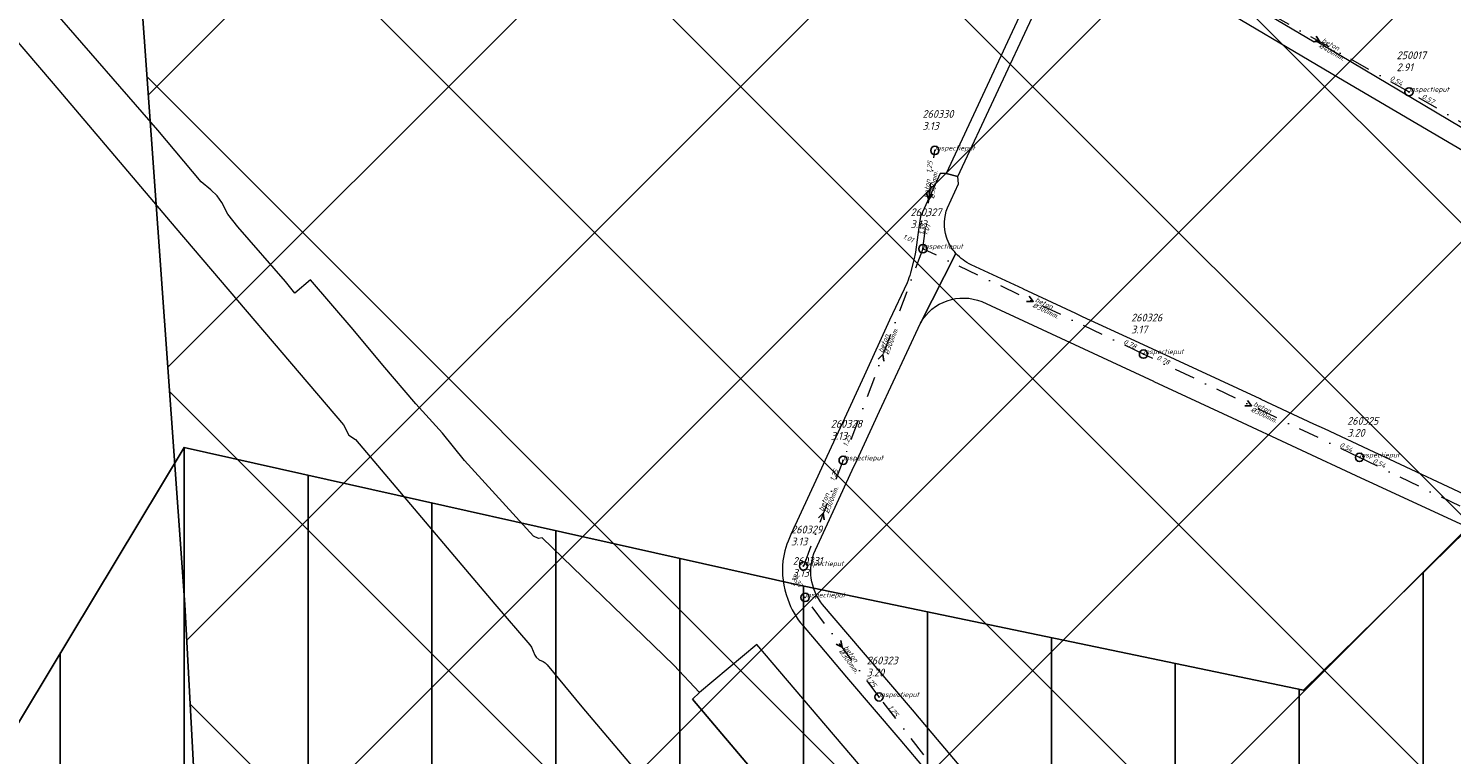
# Model space of a CAD drawing. Extents: x 148869 to 161638, y 453607 to 469810.
# Tile 150 of 256: x 151971 to 152316, y 463904 to 464079. Entities that reach past the tile are written whole.
import ezdxf

# ---------------------------------------------------------------- set-up
doc = ezdxf.new("R2010")
doc.units = 0
doc.header["$PDMODE"] = 32
doc.header["$PDSIZE"] = 2
doc.linetypes.add('RI-VWA', pattern=[11, 5, -3, 0, -3])
doc.layers.get('0').update_dxf_attribs({"linetype": 'CONTINUOUS'})
doc.layers.get('DEFPOINTS').update_dxf_attribs({"linetype": 'CONTINUOUS'})
for name, color, linetype in [('2023', 90, 'CONTINUOUS'), ('2023 hatch', 90, 'CONTINUOUS'), ('2024', 160, 'CONTINUOUS'), ('2024 hatch', 160, 'CONTINUOUS')]:
    doc.layers.add(name, color=color, linetype=linetype)
for name, color, linetype, lineweight in [('B-OI-RI-STROOMRICHTING-S', 252, 'CONTINUOUS', 25), ('B-OI-RI-VWA-BOB-T18', 34, 'CONTINUOUS', 18), ('B-OI-RI-VWA-DIAMETER-T18', 34, 'CONTINUOUS', 18), ('B-OI-RI-VWA-MATERIAAL-T18', 34, 'CONTINUOUS', 18), ('B-OI-RI-VWA_PUTDEKSELHOOGTE-T25', 34, 'CONTINUOUS', 25), ('B-OI-RI-VWA_PUTNUMMER-T25', 34, 'CONTINUOUS', 25), ('B-OI-RI-VWA_RIOOLPUT-S', 34, 'CONTINUOUS', 25), ('B-OI-RI-VWA_TRANSPORTLEIDING-G', 34, 'RI-VWA', 18), ('B-RO-VH-VERHARDING_ASFALT-GV', 251, 'CONTINUOUS', 18), ('B-RO-VH-VERHARDING_GESLOTEN-GV', 251, 'CONTINUOUS', 18), ('B-RO-VH-VERHARDING_HALFVERHARDING-GV', 251, 'CONTINUOUS', 18)]:
    doc.layers.add(name, color=color, linetype=linetype, lineweight=lineweight)
doc.styles.add('NLCS-ISO-M500-T18_CURSIEF', font='NLCS-ISO.ttf', dxfattribs={"oblique": 15, "height": 0.9})
doc.styles.add('NLCS-ISO-M750-T25_CURSIEF', font='NLCS-ISO.ttf', dxfattribs={"oblique": 15, "height": 1.875})

# ---------------------------------------------------------------- blocks, each defined once
blk = doc.blocks.new('ACMAP_ANN_TEMPLATE_vwa-diam')
at = {"color": 0, "linetype": 'ByBlock', "style": 'NLCS-ISO-M500-T18_CURSIEF', "oblique": 15}
blk.add_attdef('vwa-diam', (0.3, -1.3), '', height=1.2, dxfattribs=at)
blk = doc.blocks.new('ACMAP_ANN_TEMPLATE_vwa-materiaal')
at = {"color": 0, "linetype": 'ByBlock', "style": 'NLCS-ISO-M500-T18_CURSIEF', "oblique": 15}
blk.add_attdef('vwa-mat', (0.3, 0.2), '', height=1.2, dxfattribs=at)
blk = doc.blocks.new('ACMAP_ANN_TEMPLATE_vwa-nap-l')
at = {"color": 0, "linetype": 'ByBlock', "style": 'NLCS-ISO-M500-T18_CURSIEF', "oblique": 15}
blk.add_attdef('vwa-nap-l', (3.3, 0.2), '', height=1.2, dxfattribs=at)
blk = doc.blocks.new('ACMAP_ANN_TEMPLATE_vwa-nap-r')
at = {"color": 0, "linetype": 'ByBlock', "style": 'NLCS-ISO-M500-T18_CURSIEF', "oblique": 15}
blk.add_attdef('vwa-nap-r', (-5.6, 0.2), '', height=1.2, dxfattribs=at)
blk = doc.blocks.new('ACMAP_ANN_TEMPLATE_type knoop')
at = {"layer": 'DEFPOINTS', "style": 'NLCS-ISO-M500-T18_CURSIEF', "oblique": 15}
blk.add_attdef('type_knoop', (0, 0), '', height=1.2, dxfattribs=at)
blk = doc.blocks.new('ACMAP_ANN_TEMPLATE_vwa-puth')
at = {"color": 0, "linetype": 'ByBlock', "style": 'NLCS-ISO-M750-T25_CURSIEF', "oblique": 15}
blk.add_attdef('vwa-puth', (-3, 5), '', height=1.88, dxfattribs=at)
blk = doc.blocks.new('ACMAP_ANN_TEMPLATE_vwa-putnr')
at = {"color": 0, "linetype": 'ByBlock', "style": 'NLCS-ISO-M750-T25_CURSIEF', "oblique": 15}
blk.add_attdef('vaw-putnr', (-3, 7.9), '', height=1.88, dxfattribs=at)

msp = doc.modelspace()

# ---------------------------------------------------------------- hatches: boundary and pattern name
at = {"layer": '2023 hatch'}
h = msp.add_hatch(dxfattribs=at)
h.set_pattern_fill('L45L135', color=256, scale=49.98)
h.set_pattern_definition([(45, (0, 0), (-35.341197, 35.341197), []), (135, (0, 0), (-35.341197, -35.341197), [])])
h.paths.add_polyline_path([(155033.65, 463387.49), (154736.21, 463174.82), (154703.82, 463157.03), (154669.13, 463116.73), (154497.36, 463128.81), (154485.96, 463103.35), (154403, 462810.28), (154029.41, 462913.19), (153921.91, 462926.36), (153533.06, 462959.92), (153521.58, 463046.87), (153065.73, 463131.59), (152840.09, 463157.69), (152602.55, 463321.62), (152457.44, 463373.38), (152283.77, 463566.95), (152230.15, 463641.33), (152156.25, 463699.58), (152012.16, 463887.19), (152009.38, 463939.89), (151991.35, 464191.03), (152103.19, 464343.83), (152153.39, 464455.21), (152151.03, 464561.94), (152249.45, 464811.76), (152130.92, 465032.5), (152332.42, 465169.93), (152738.18, 465252.75), (152947.54, 465152.17), (153150.32, 465023.39), (153302.02, 464886.05), (153728.6, 464650.43), (153874.6, 464567.83), (153954.88, 464501.43), (153988.94, 464472.57), (154027.82, 464422.75), (154193.47, 464138.07), (154280.01, 463968.67), (154339.28, 463993.19), (154494.94, 463873.13), (154622.49, 463821.49), (154755.92, 463721.99), (154868.72, 463597.28)])
at = {"layer": '2024 hatch'}
h = msp.add_hatch(dxfattribs=at)
h.set_pattern_fill('ANSI31', color=256, scale=29.988, angle=45)
h.set_pattern_definition([(90, (0, 0), (-29.988, 0), [])])
h.paths.add_polyline_path([(153060.97, 462471.33), (152787.39, 462332.45), (152683.96, 462314.58), (152571.59, 462395.32), (152563.82, 462406.18), (152398.44, 462422.66), (152151.13, 462555.77), (152130.97, 462967.46), (151963.51, 463060.43), (151619.43, 463158.93), (151635.54, 463357.09), (152009.16, 463977.93), (152157.72, 463944.62), (152280.12, 463919.12), (152508.66, 464143.59), (152698.68, 463896.62), (152536.72, 463732.43), (152656.87, 463588.89), (152658.63, 463316.61), (152691.32, 463187.08), (152688.32, 463085.82), (152689.17, 463075.64), (152721.38, 462998.51), (152757.48, 462725.88), (152775.44, 462698.77), (152933.57, 462680.1)])

# ---------------------------------------------------------------- linework, layer by layer
at = {"layer": '2023', "flags": 128}
msp.add_lwpolyline([(153921.91, 462926.36), (153533.06, 462959.92), (153521.58, 463046.87), (153065.73, 463131.59), (152840.09, 463157.69), (152602.55, 463321.62), (152457.44, 463373.38), (152283.77, 463566.95), (152230.15, 463641.33), (152156.25, 463699.58), (152012.16, 463887.19), (152009.38, 463939.89), (151991.35, 464191.03), (152103.19, 464343.83), (152153.39, 464455.21), (152151.03, 464561.94), (152249.45, 464811.76), (152130.92, 465032.5), (152332.42, 465169.93), (152738.18, 465252.75), (152947.54, 465152.17), (153150.32, 465023.39), (153302.02, 464886.05), (153728.6, 464650.43)], dxfattribs=at)
at = {"layer": '2024', "flags": 128}
msp.add_lwpolyline([(151635.54, 463357.09), (152009.16, 463977.93), (152157.72, 463944.62), (152280.12, 463919.12), (152508.66, 464143.59), (152698.68, 463896.62), (152536.72, 463732.43), (152656.87, 463588.89), (152658.63, 463316.61), (152691.32, 463187.08), (152688.32, 463085.82), (152689.17, 463075.64), (152721.38, 462998.51), (152757.48, 462725.88)], dxfattribs=at)
at = {"layer": 'B-OI-RI-STROOMRICHTING-S', "color": 251}
for points in [[(152283.18, 464077.43), (152284.1, 464076.1), (152282.48, 464076.18)], [(152188.9, 464039.42), (152189.45, 464037.9), (152190.33, 464039.24)], [(152213.7, 464014.52), (152214.7, 464013.25), (152213.08, 464013.22)], [(152177.17, 463999.31), (152178.35, 464000.4), (152178.52, 463998.8)], [(152266.55, 463989.27), (152267.55, 463988), (152265.93, 463987.97)], [(152162.71, 463960.9), (152163.89, 463962), (152164.07, 463960.4)], [(152168.17, 463931.14), (152168.45, 463929.55), (152167.01, 463930.28)]]:
    msp.add_lwpolyline(points, dxfattribs=at)
at = {"layer": 'B-OI-RI-VWA_RIOOLPUT-S'}
for p in [(152305.67, 464063.99), (152190.9, 464049.8), (152188, 464026), (152241.4, 464000.5), (152293.7, 463975.5), (152168.7, 463974.8), (152159.1, 463949.2), (152159.5, 463941.6), (152177.4, 463917.5)]:
    msp.add_point(p, dxfattribs=at)
at = {"layer": 'B-OI-RI-VWA_TRANSPORTLEIDING-G', "color": 251}
for p, q in [((152305.67, 464063.99), (152262.52, 464088.21)), ((152350.73, 464037.63), (152305.67, 464063.99)), ((152188, 464026), (152190.9, 464049.8)), ((152188, 464026), (152168.7, 463974.8)), ((152241.4, 464000.5), (152188, 464026)), ((152293.7, 463975.5), (152241.4, 464000.5)), ((152168.7, 463974.8), (152159.1, 463949.2)), ((152348, 463949.2), (152293.7, 463975.5)), ((152177.4, 463917.5), (152159.5, 463941.6)), ((152208.7, 463877.2), (152177.4, 463917.5))]:
    msp.add_line(p, q, dxfattribs=at)
at = {"layer": 'B-RO-VH-VERHARDING_ASFALT-GV', "flags": 128}
for points in [[(152168.5, 464135.6), (152151.33, 464141.75), (152149.66, 464137.27), (152163.62, 464132.73), (152169.65, 464130.38), (152185.19, 464124.03), (152197.25, 464118.88), (152211.16, 464112.21), (152214.1, 464110.73), (152219.97, 464107.64), (152221.65, 464106.74), (152225.64, 464104.35), (152226.77, 464103.9), (152228.62, 464102.86), (152231.19, 464101.36), (152248.13, 464091.43), (152254.48, 464087.71), (152288.59, 464067.48), (152349.19, 464031.84), (152387.58, 464009.26)], [(152222.12, 464105.5), (152221.69, 464104.57), (152193.64, 464044.22), (152196.5, 464043.47)], [(152196.5, 464043.47), (152224.33, 464103.14), (152224.65, 464103.87)], [(152401.78, 464004.82), (152399.07, 464007.04), (152397.39, 464008.31), (152396.15, 464009.16), (152372.62, 464023.04), (152351.48, 464035.73), (152340.53, 464042.3), (152318.09, 464055.52), (152283.01, 464076.33), (152282.72, 464076.05), (152250.33, 464095.24), (152243.3, 464099.41), (152235.24, 464104.11)], [(152193.96, 464035.93), (152196.64, 464041.74), (152196.5, 464043.47), (152193.64, 464044.22), (152192.19, 464044.2), (152187.41, 464033.84), (152187.01, 464031.14), (152186.22, 464025.15)], [(152161.98, 463953.1), (152164.91, 463959.4), (152170.86, 463972.37), (152171.06, 463972.79), (152171.58, 463973.89), (152177.5, 463986.65), (152187.42, 464008.03), (152196.02, 464024.86)], [(152196.02, 464024.86), (152187.42, 464008.03)], [(152185.89, 464023.66), (152185.02, 464020.18)], [(152384.91, 463936.2), (152383.96, 463936.52), (152383.04, 463936.9), (152341.83, 463956.03), (152341.73, 463956.07), (152328.42, 463962.26), (152328.39, 463962.27), (152327.72, 463962.58), (152327.48, 463962.69), (152322.92, 463964.78), (152298.43, 463976.23), (152297.23, 463976.79), (152285.21, 463982.41), (152282.6, 463983.57), (152269.92, 463989.51), (152269.61, 463989.66), (152239.29, 464003.69), (152226.68, 464009.54), (152225.05, 464010.36), (152212.36, 464016.23), (152212.28, 464016.27), (152199.7, 464022.12)], [(152184.18, 464017.78), (152179.95, 464008.68), (152173.77, 463995.23), (152168.54, 463983.83), (152164.77, 463975.71), (152162.56, 463970.93), (152156, 463956.8)], [(152202.3, 464013.2), (152243.85, 463993.92), (152243.91, 463993.9), (152262.87, 463985.08), (152294.04, 463970.55), (152297.9, 463968.75), (152298.04, 463968.69), (152322.32, 463957.44), (152339.07, 463949.69), (152370.07, 463935.22), (152370.33, 463935.11), (152374.39, 463933.28), (152380.22, 463930.54), (152382.02, 463929.66)], [(152269.69, 463815.46), (152251, 463837.46), (152234.16, 463857.2), (152226.06, 463866.71), (152201.59, 463895.41), (152198.6, 463898.91), (152186.26, 463913.44), (152185.95, 463913.81), (152176.46, 463924.94), (152176.45, 463924.95), (152163.72, 463939.85)], [(152158.99, 463934.71), (152163.06, 463929.93), (152169.54, 463922.32), (152182.42, 463907.19), (152188.99, 463899.48), (152196.29, 463890.91), (152201.9, 463884.32), (152208.45, 463876.63), (152221.02, 463861.87), (152227.52, 463854.23), (152257.66, 463818.84), (152262.64, 463812.99)]]:
    msp.add_lwpolyline(points, dxfattribs=at)
at = {"layer": 'B-RO-VH-VERHARDING_ASFALT-GV'}
for points in [[(152193.7, 464028.83, -0.168942), (152193.96, 464035.93)], [(152196.02, 464024.86, -0.100836), (152193.7, 464028.83)], [(152186.22, 464025.15, -0.053854), (152185.89, 464023.66)], [(152199.7, 464022.12, -0.100778), (152196.02, 464024.86)], [(152185.02, 464020.18, -0.036462), (152184.18, 464017.78)], [(152187.42, 464008.03, -0.377061), (152202.3, 464013.2)], [(152156, 463956.8, 0.060354), (152154.09, 463950.46)], [(152163.72, 463939.85, -0.279604), (152161.98, 463953.1)], [(152154.09, 463950.46, 0.113684), (152155.28, 463941.16)], [(152155.28, 463941.16, 0.095491), (152158.99, 463934.71)]]:
    msp.add_lwpolyline(points, format="xyb", dxfattribs=at)
at = {"layer": 'B-RO-VH-VERHARDING_GESLOTEN-GV', "flags": 128}
msp.add_lwpolyline([(152147.77, 463930.23), (152133.9, 463918.59), (152132.21, 463916.98), (152166.07, 463877.05), (152170.24, 463872.31), (152172.64, 463869.58), (152192.23, 463846.46), (152203.21, 463833.65), (152212.2, 463822.9), (152237.33, 463793.48), (152237.73, 463793.81), (152239.01, 463794.89), (152240.28, 463793.45), (152244.21, 463796.84), (152244.79, 463797.35), (152243.73, 463798.55), (152253.07, 463806.46), (152241.29, 463820.28), (152245.93, 463824.23), (152236.6, 463835.19), (152232, 463831.27), (152223.04, 463841.95)], close=True, dxfattribs=at)
at = {"layer": 'B-RO-VH-VERHARDING_HALFVERHARDING-GV', "flags": 128}
for points in [[(151913.59, 464140.81), (151977.49, 464065.99), (152007.17, 464030.96), (152047.72, 463983.36), (152049.07, 463980.88), (152050.65, 463979.86), (152084.39, 463940.01), (152092.85, 463930.16), (152093.24, 463929.53), (152094.05, 463927.65), (152094.42, 463927.13), (152095.12, 463926.52), (152096.13, 463926.08), (152096.58, 463925.8), (152097.07, 463925.26), (152105.44, 463915.12), (152131.69, 463884.11)], [(152166.07, 463877.05), (152132.21, 463916.98), (152133.9, 463918.59), (152127.74, 463925.19), (152095.82, 463956.02), (152094.93, 463955.87), (152093.73, 463956.42), (152077.07, 463974.72), (152071.73, 463981.4), (152065.26, 463988.5), (152057.28, 463997.81), (152050.09, 464006.42), (152039.74, 464018.52), (152035.97, 464015.26), (152033.69, 464018.04), (152022.2, 464031.32), (152019.75, 464034.41), (152018.28, 464037.24), (152017.21, 464038.78), (152015.68, 464040.24), (152013.28, 464042.2), (152002.78, 464054.71), (151977.36, 464083.92)]]:
    msp.add_lwpolyline(points, dxfattribs=at)

# ---------------------------------------------------------------- block references
at = {"layer": 'B-OI-RI-VWA-BOB-T18', "color": 251}
for name, p, rotation, values in [('ACMAP_ANN_TEMPLATE_vwa-nap-r', (152305.67, 464063.99), 329.6724606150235, {'vwa-nap-r': '0.54'}), ('ACMAP_ANN_TEMPLATE_vwa-nap-l', (152305.67, 464063.99), 330.6945984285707, {'vwa-nap-l': '0.57'}), ('ACMAP_ANN_TEMPLATE_vwa-nap-r', (152190.9, 464049.8), 83.05282823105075, {'vwa-nap-r': '1.25'}), ('ACMAP_ANN_TEMPLATE_vwa-nap-l', (152188, 464026), 83.05282823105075, {'vwa-nap-l': '1.19'}), ('ACMAP_ANN_TEMPLATE_vwa-nap-l', (152188, 464026), 69.34590862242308, {'vwa-nap-l': '1.01'}), ('ACMAP_ANN_TEMPLATE_vwa-nap-r', (152188, 464026), 334.4742140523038, {'vwa-nap-r': '1.01'}), ('ACMAP_ANN_TEMPLATE_vwa-nap-r', (152241.4, 464000.5), 334.4516653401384, {'vwa-nap-r': '0.78'}), ('ACMAP_ANN_TEMPLATE_vwa-nap-l', (152241.4, 464000.5), 334.4742140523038, {'vwa-nap-l': '0.78'}), ('ACMAP_ANN_TEMPLATE_vwa-nap-l', (152168.7, 463974.8), 69.44395478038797, {'vwa-nap-l': '1.25'}), ('ACMAP_ANN_TEMPLATE_vwa-nap-r', (152293.7, 463975.5), 334.1569478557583, {'vwa-nap-r': '0.54'}), ('ACMAP_ANN_TEMPLATE_vwa-nap-r', (152168.7, 463974.8), 69.34590862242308, {'vwa-nap-r': '1.25'}), ('ACMAP_ANN_TEMPLATE_vwa-nap-l', (152293.7, 463975.5), 334.4516653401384, {'vwa-nap-l': '0.54'}), ('ACMAP_ANN_TEMPLATE_vwa-nap-r', (152159.1, 463949.2), 69.44395478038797, {'vwa-nap-r': '1.33'}), ('ACMAP_ANN_TEMPLATE_vwa-nap-r', (152159.5, 463941.6), 306.6026974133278, {'vwa-nap-r': '1.37'}), ('ACMAP_ANN_TEMPLATE_vwa-nap-r', (152177.4, 463917.5), 307.8355915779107, {'vwa-nap-r': '1.25'}), ('ACMAP_ANN_TEMPLATE_vwa-nap-l', (152177.4, 463917.5), 306.6026974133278, {'vwa-nap-l': '1.25'})]:
    msp.add_blockref(name, p, dxfattribs=dict(at, rotation=rotation)).add_auto_attribs(values)
at = {"layer": 'B-OI-RI-VWA-DIAMETER-T18', "color": 251}
for p, rotation, values in [((152284.1, 464076.1), 330.6945984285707, {'vwa-diam': '%%c400mm.'}), ((152189.45, 464037.9), 83.05282823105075, {'vwa-diam': '%%c300mm.'}), ((152214.7, 464013.25), 334.4742140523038, {'vwa-diam': '%%c300mm.'}), ((152178.35, 464000.4), 69.34590862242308, {'vwa-diam': '%%c300mm.'}), ((152267.55, 463988), 334.4516653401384, {'vwa-diam': '%%c300mm.'}), ((152163.9, 463962), 69.44395478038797, {'vwa-diam': '%%c300mm.'}), ((152168.45, 463929.55), 306.6026974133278, {'vwa-diam': '%%c300mm.'})]:
    msp.add_blockref('ACMAP_ANN_TEMPLATE_vwa-diam', p, dxfattribs=dict(at, rotation=rotation)).add_auto_attribs(values)
at = {"layer": 'B-OI-RI-VWA-MATERIAAL-T18', "color": 251}
for p, rotation in [((152284.1, 464076.1), 330.6945984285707), ((152189.45, 464037.9), 83.05282823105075), ((152214.7, 464013.25), 334.4742140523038), ((152178.35, 464000.4), 69.34590862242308), ((152267.55, 463988), 334.4516653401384), ((152163.9, 463962), 69.44395478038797), ((152168.45, 463929.55), 306.6026974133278)]:
    msp.add_blockref('ACMAP_ANN_TEMPLATE_vwa-materiaal', p, dxfattribs=dict(at, rotation=rotation)).add_auto_attribs({'vwa-mat': 'beton'})
at = {"layer": 'B-OI-RI-VWA_PUTDEKSELHOOGTE-T25', "color": 251}
for p, values in [((152305.67, 464063.99), {'vwa-puth': '2.91'}), ((152190.9, 464049.8), {'vwa-puth': '3.13'}), ((152188, 464026), {'vwa-puth': '3.13'}), ((152241.4, 464000.5), {'vwa-puth': '3.17'}), ((152168.7, 463974.8), {'vwa-puth': '3.13'}), ((152293.7, 463975.5), {'vwa-puth': '3.20'}), ((152159.1, 463949.2), {'vwa-puth': '3.13'}), ((152159.5, 463941.6), {'vwa-puth': '3.13'}), ((152177.4, 463917.5), {'vwa-puth': '3.20'})]:
    msp.add_blockref('ACMAP_ANN_TEMPLATE_vwa-puth', p, dxfattribs=at).add_auto_attribs(values)
at = {"layer": 'B-OI-RI-VWA_PUTNUMMER-T25', "color": 251}
for p, values in [((152305.67, 464063.99), {'vaw-putnr': '250017'}), ((152190.9, 464049.8), {'vaw-putnr': '260330'}), ((152188, 464026), {'vaw-putnr': '260327'}), ((152241.4, 464000.5), {'vaw-putnr': '260326'}), ((152168.7, 463974.8), {'vaw-putnr': '260328'}), ((152293.7, 463975.5), {'vaw-putnr': '260325'}), ((152159.1, 463949.2), {'vaw-putnr': '260329'}), ((152159.5, 463941.6), {'vaw-putnr': '260331'}), ((152177.4, 463917.5), {'vaw-putnr': '260323'})]:
    msp.add_blockref('ACMAP_ANN_TEMPLATE_vwa-putnr', p, dxfattribs=at).add_auto_attribs(values)
at = {"layer": 'DEFPOINTS'}
for p in [(152305.67, 464063.99), (152190.9, 464049.8), (152188, 464026), (152241.4, 464000.5), (152293.7, 463975.5), (152168.7, 463974.8), (152159.1, 463949.2), (152159.5, 463941.6), (152177.4, 463917.5)]:
    msp.add_blockref('ACMAP_ANN_TEMPLATE_type knoop', p, dxfattribs=at).add_auto_attribs({'type_knoop': 'inspectieput'})

doc.saveas('drawing.dxf')
